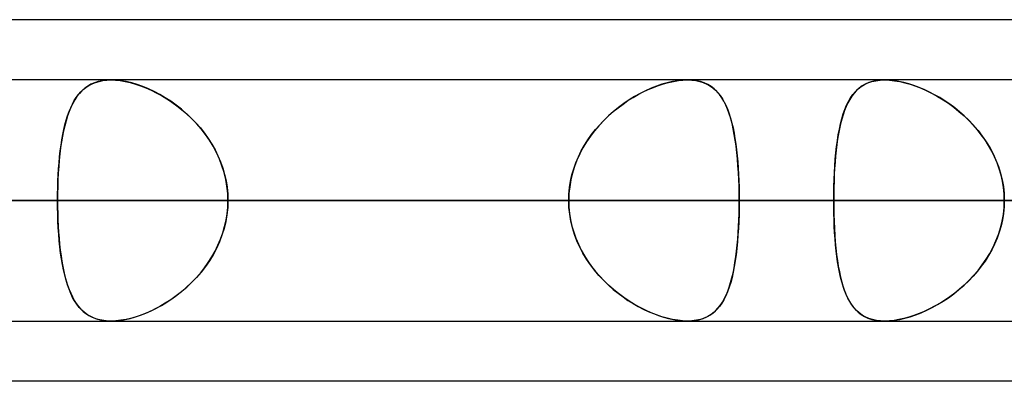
# Model space of a CAD drawing. Header units: millimetres. Extents: x -215 to 215, y -97 to 81.
# Tile 29 of 85: x -68.15 to -61.92, y -44 to -41.71. Entities that reach past the tile are written whole.
import ezdxf

# ---------------------------------------------------------------- set-up
doc = ezdxf.new("R2010")
doc.units = ezdxf.units.MM
doc.layers.add('MAIN-1', color=7, linetype='Continuous')
doc.layers.add('MAIN-2', color=7, linetype='Continuous')

msp = doc.modelspace()

# ---------------------------------------------------------------- linework, layer by layer
at = {"layer": 'MAIN-1'}
for p, q in [((-55.3107, -41.7125), (-104.767, -41.7125)), ((104.6521, -42.0938), (-104.6521, -42.0938)), ((-105.1835, -42.8563), (105.1835, -42.8563)), ((-104.7621, -43.6188), (104.7621, -43.6188)), ((-67.5785, -43.6188), (-67.5789, -43.6187)), ((-67.5782, -43.6188), (-67.5785, -43.6188)), ((-67.5778, -43.6188), (-67.5782, -43.6188)), ((-67.5774, -43.6188), (-67.5778, -43.6188)), ((-67.5771, -43.6188), (-67.5774, -43.6188)), ((-67.5767, -43.6188), (-67.5771, -43.6188)), ((-54.9413, -44), (-105.4075, -44))]:
    msp.add_line(p, q, dxfattribs=at)
at = {"layer": 'MAIN-2'}
for p, q in [((-67.717, -42.1284), (-67.6972, -42.118)), ((-67.6818, -42.1115), (-67.7039, -42.1212)), ((-67.6972, -42.118), (-67.6758, -42.1093)), ((-67.6579, -42.1038), (-67.6818, -42.1115)), ((-67.6758, -42.1093), (-67.653, -42.1025)), ((-67.6323, -42.0982), (-67.6579, -42.1038)), ((-67.653, -42.1025), (-67.6288, -42.0976)), ((-67.6052, -42.0948), (-67.6323, -42.0982)), ((-67.6288, -42.0976), (-67.6033, -42.0947)), ((-67.5767, -42.0937), (-67.6052, -42.0948)), ((-67.6033, -42.0947), (-67.5766, -42.0937)), ((-67.546, -42.0949), (-67.5767, -42.0937)), ((-67.5766, -42.0937), (-67.5481, -42.0948)), ((-67.5481, -42.0948), (-67.5182, -42.0979)), ((-67.5139, -42.0985), (-67.546, -42.0949)), ((-67.5182, -42.0979), (-67.4871, -42.1031)), ((-67.4805, -42.1044), (-67.5139, -42.0985)), ((-67.4871, -42.1031), (-67.4552, -42.1103)), ((-67.446, -42.1127), (-67.4805, -42.1044)), ((-67.4552, -42.1103), (-67.4227, -42.1194)), ((-67.4109, -42.1232), (-67.446, -42.1127)), ((-67.4227, -42.1194), (-67.3899, -42.1304)), ((-64.1122, -42.1284), (-64.0801, -42.118)), ((-64.0569, -42.1115), (-64.0908, -42.1212)), ((-64.0801, -42.118), (-64.0483, -42.1093)), ((-64.0235, -42.1038), (-64.0569, -42.1115)), ((-64.0483, -42.1093), (-64.0171, -42.1025)), ((-63.991, -42.0982), (-64.0235, -42.1038)), ((-64.0171, -42.1025), (-63.9868, -42.0976)), ((-63.9597, -42.0948), (-63.991, -42.0982)), ((-63.9868, -42.0976), (-63.9577, -42.0947)), ((-63.9299, -42.0937), (-63.9597, -42.0948)), ((-63.9577, -42.0947), (-63.9298, -42.0937)), ((-63.9007, -42.0949), (-63.9299, -42.0937)), ((-63.9298, -42.0937), (-63.9025, -42.0948)), ((-63.9025, -42.0948), (-63.8765, -42.0979)), ((-63.873, -42.0985), (-63.9007, -42.0949)), ((-63.8765, -42.0979), (-63.8518, -42.1031)), ((-63.8469, -42.1044), (-63.873, -42.0985)), ((-63.8518, -42.1031), (-63.8288, -42.1103)), ((-63.8225, -42.1127), (-63.8469, -42.1044)), ((-63.8288, -42.1103), (-63.8073, -42.1194)), ((-63.8, -42.1232), (-63.8225, -42.1127)), ((-63.8073, -42.1194), (-63.7874, -42.1304)), ((-62.8096, -42.1232), (-62.7872, -42.1127)), ((-62.7823, -42.1108), (-62.804, -42.1203)), ((-62.7872, -42.1127), (-62.7629, -42.1045)), ((-62.759, -42.1034), (-62.7823, -42.1108)), ((-62.7629, -42.1045), (-62.7367, -42.0985)), ((-62.7339, -42.098), (-62.759, -42.1034)), ((-62.7367, -42.0985), (-62.709, -42.0949)), ((-62.7075, -42.0948), (-62.7339, -42.098)), ((-62.709, -42.0949), (-62.6797, -42.0937)), ((-62.6797, -42.0937), (-62.7075, -42.0948)), ((-62.6515, -42.0947), (-62.6797, -42.0937)), ((-62.6797, -42.0937), (-62.65, -42.0948)), ((-62.6222, -42.0977), (-62.6515, -42.0947)), ((-62.65, -42.0948), (-62.6188, -42.0982)), ((-62.5917, -42.1027), (-62.6222, -42.0977)), ((-62.6188, -42.0982), (-62.5863, -42.1037)), ((-62.5602, -42.1095), (-62.5917, -42.1027)), ((-62.5863, -42.1037), (-62.5529, -42.1114)), ((-62.5282, -42.1183), (-62.5602, -42.1095)), ((-62.5529, -42.1114), (-62.5189, -42.1211)), ((-62.4957, -42.1288), (-62.5282, -42.1183)), ((-67.7774, -42.1794), (-67.7925, -42.1986)), ((-67.7832, -42.1864), (-67.7685, -42.1695)), ((-67.7611, -42.1621), (-67.7774, -42.1794)), ((-67.7685, -42.1695), (-67.7526, -42.1542)), ((-67.7435, -42.1466), (-67.7611, -42.1621)), ((-67.7526, -42.1542), (-67.7355, -42.1405)), ((-67.7245, -42.133), (-67.7435, -42.1466)), ((-67.7355, -42.1405), (-67.717, -42.1284)), ((-67.7039, -42.1212), (-67.7245, -42.133)), ((-67.3755, -42.1358), (-67.4109, -42.1232)), ((-67.3899, -42.1304), (-67.3568, -42.1433)), ((-67.34, -42.1505), (-67.3755, -42.1358)), ((-67.3568, -42.1433), (-67.3236, -42.1579)), ((-67.3044, -42.1671), (-67.34, -42.1505)), ((-67.3236, -42.1579), (-67.2905, -42.1742)), ((-67.269, -42.1857), (-67.3044, -42.1671)), ((-67.2905, -42.1742), (-67.2574, -42.1923)), ((-64.2287, -42.1794), (-64.2633, -42.1986)), ((-64.2417, -42.1864), (-64.2095, -42.1695)), ((-64.1941, -42.1621), (-64.2287, -42.1794)), ((-64.2095, -42.1695), (-64.177, -42.1542)), ((-64.1596, -42.1466), (-64.1941, -42.1621)), ((-64.177, -42.1542), (-64.1446, -42.1405)), ((-64.125, -42.133), (-64.1596, -42.1466)), ((-64.1446, -42.1405), (-64.1122, -42.1284)), ((-64.0908, -42.1212), (-64.125, -42.133)), ((-63.7793, -42.1358), (-63.8, -42.1232)), ((-63.7874, -42.1304), (-63.7691, -42.1433)), ((-63.7603, -42.1505), (-63.7793, -42.1358)), ((-63.7691, -42.1433), (-63.7521, -42.1579)), ((-63.7428, -42.1671), (-63.7603, -42.1505)), ((-63.7521, -42.1579), (-63.7364, -42.1742)), ((-63.7269, -42.1857), (-63.7428, -42.1671)), ((-63.7364, -42.1742), (-63.7219, -42.1923)), ((-62.8752, -42.1773), (-62.8896, -42.1961)), ((-62.8821, -42.1859), (-62.8663, -42.1673)), ((-62.8595, -42.1603), (-62.8752, -42.1773)), ((-62.8663, -42.1673), (-62.849, -42.1506)), ((-62.8425, -42.1451), (-62.8595, -42.1603)), ((-62.849, -42.1506), (-62.8301, -42.1359)), ((-62.824, -42.1318), (-62.8425, -42.1451)), ((-62.8301, -42.1359), (-62.8096, -42.1232)), ((-62.804, -42.1203), (-62.824, -42.1318)), ((-62.5189, -42.1211), (-62.4845, -42.1328)), ((-62.4631, -42.141), (-62.4957, -42.1288)), ((-62.4845, -42.1328), (-62.4499, -42.1464)), ((-62.4303, -42.1549), (-62.4631, -42.141)), ((-62.4499, -42.1464), (-62.4152, -42.1618)), ((-62.3976, -42.1703), (-62.4303, -42.1549)), ((-62.4152, -42.1618), (-62.3806, -42.179)), ((-62.3651, -42.1873), (-62.3976, -42.1703)), ((-62.3806, -42.179), (-62.346, -42.198)), ((-67.8194, -42.2425), (-67.8312, -42.2671)), ((-67.8213, -42.2463), (-67.8095, -42.2247)), ((-67.8064, -42.2196), (-67.8194, -42.2425)), ((-67.8095, -42.2247), (-67.7968, -42.2048)), ((-67.7925, -42.1986), (-67.8064, -42.2196)), ((-67.7968, -42.2048), (-67.7832, -42.1864)), ((-67.234, -42.2062), (-67.269, -42.1857)), ((-67.2574, -42.1923), (-67.2244, -42.2121)), ((-67.1993, -42.2286), (-67.234, -42.2062)), ((-67.2244, -42.2121), (-67.1918, -42.2337)), ((-67.165, -42.2529), (-67.1993, -42.2286)), ((-67.1918, -42.2337), (-67.1596, -42.2569)), ((-64.3317, -42.2425), (-64.3651, -42.2671)), ((-64.337, -42.2463), (-64.3055, -42.2247)), ((-64.2977, -42.2196), (-64.3317, -42.2425)), ((-64.3055, -42.2247), (-64.2737, -42.2048)), ((-64.2633, -42.1986), (-64.2977, -42.2196)), ((-64.2737, -42.2048), (-64.2417, -42.1864)), ((-63.7123, -42.2062), (-63.7269, -42.1857)), ((-63.7219, -42.1923), (-63.7085, -42.2121)), ((-63.6989, -42.2286), (-63.7123, -42.2062)), ((-63.7085, -42.2121), (-63.6961, -42.2337)), ((-63.6866, -42.2529), (-63.6989, -42.2286)), ((-63.6961, -42.2337), (-63.6848, -42.2569)), ((-62.9148, -42.2385), (-62.9257, -42.2622)), ((-62.922, -42.2537), (-62.9098, -42.2291)), ((-62.9027, -42.2165), (-62.9148, -42.2385)), ((-62.9098, -42.2291), (-62.8966, -42.2065)), ((-62.8896, -42.1961), (-62.9027, -42.2165)), ((-62.8966, -42.2065), (-62.8821, -42.1859)), ((-62.333, -42.2057), (-62.3651, -42.1873)), ((-62.346, -42.198), (-62.3116, -42.2189)), ((-62.301, -42.2256), (-62.333, -42.2057)), ((-62.3116, -42.2189), (-62.2775, -42.2415)), ((-62.2694, -42.2472), (-62.301, -42.2256)), ((-62.2775, -42.2415), (-62.2439, -42.266)), ((-67.8422, -42.2935), (-67.8522, -42.3217)), ((-67.8518, -42.3203), (-67.8424, -42.2941)), ((-67.8424, -42.2941), (-67.8323, -42.2694)), ((-67.8312, -42.2671), (-67.8422, -42.2935)), ((-67.8323, -42.2694), (-67.8213, -42.2463)), ((-67.1313, -42.2792), (-67.165, -42.2529)), ((-67.1596, -42.2569), (-67.1281, -42.2819)), ((-67.0985, -42.3074), (-67.1313, -42.2792)), ((-67.1281, -42.2819), (-67.0974, -42.3084)), ((-64.3978, -42.2935), (-64.4296, -42.3217)), ((-64.4281, -42.3203), (-64.3985, -42.2941)), ((-64.3985, -42.2941), (-64.3681, -42.2694)), ((-64.3651, -42.2671), (-64.3978, -42.2935)), ((-64.3681, -42.2694), (-64.337, -42.2463)), ((-63.6753, -42.2792), (-63.6866, -42.2529)), ((-63.6848, -42.2569), (-63.6743, -42.2819)), ((-63.6651, -42.3074), (-63.6753, -42.2792)), ((-63.6743, -42.2819), (-63.6647, -42.3084)), ((-62.9357, -42.2874), (-62.9448, -42.314)), ((-62.9431, -42.3085), (-62.933, -42.2801)), ((-62.9257, -42.2622), (-62.9357, -42.2874)), ((-62.933, -42.2801), (-62.922, -42.2537)), ((-62.2383, -42.2703), (-62.2694, -42.2472)), ((-62.2439, -42.266), (-62.211, -42.2922)), ((-62.2078, -42.295), (-62.2383, -42.2703)), ((-62.211, -42.2922), (-62.179, -42.3202)), ((-62.178, -42.3211), (-62.2078, -42.295)), ((-67.8614, -42.3515), (-67.8698, -42.3829)), ((-67.8683, -42.3772), (-67.8604, -42.348)), ((-67.8522, -42.3217), (-67.8614, -42.3515)), ((-67.8604, -42.348), (-67.8518, -42.3203)), ((-67.0667, -42.3374), (-67.0985, -42.3074)), ((-67.0974, -42.3084), (-67.0675, -42.3366)), ((-67.0675, -42.3366), (-67.0389, -42.3664)), ((-67.0362, -42.3693), (-67.0667, -42.3374)), ((-67.0389, -42.3664), (-67.0116, -42.3975)), ((-64.4603, -42.3515), (-64.4897, -42.3829)), ((-64.4846, -42.3772), (-64.4569, -42.348)), ((-64.4296, -42.3217), (-64.4603, -42.3515)), ((-64.4569, -42.348), (-64.4281, -42.3203)), ((-63.6557, -42.3374), (-63.6651, -42.3074)), ((-63.6647, -42.3084), (-63.656, -42.3366)), ((-63.656, -42.3366), (-63.648, -42.3664)), ((-63.6473, -42.3693), (-63.6557, -42.3374)), ((-63.648, -42.3664), (-63.6408, -42.3975)), ((-62.9531, -42.3421), (-62.9606, -42.3716)), ((-62.9604, -42.3708), (-62.9522, -42.3388)), ((-62.9448, -42.314), (-62.9531, -42.3421)), ((-62.9522, -42.3388), (-62.9431, -42.3085)), ((-62.179, -42.3202), (-62.148, -42.3499)), ((-62.1492, -42.3488), (-62.178, -42.3211)), ((-62.1214, -42.3779), (-62.1492, -42.3488)), ((-62.148, -42.3499), (-62.1183, -42.3813)), ((-67.8773, -42.4158), (-67.8841, -42.4501)), ((-67.8821, -42.4397), (-67.8756, -42.4078)), ((-67.8698, -42.3829), (-67.8773, -42.4158)), ((-67.8756, -42.4078), (-67.8683, -42.3772)), ((-67.007, -42.403), (-67.0362, -42.3693)), ((-67.0116, -42.3975), (-66.9858, -42.43)), ((-66.9796, -42.4383), (-67.007, -42.403)), ((-66.9858, -42.43), (-66.9617, -42.4639)), ((-64.5175, -42.4158), (-64.5436, -42.4501)), ((-64.536, -42.4397), (-64.511, -42.4078)), ((-64.4897, -42.3829), (-64.5175, -42.4158)), ((-64.511, -42.4078), (-64.4846, -42.3772)), ((-63.6396, -42.403), (-63.6473, -42.3693)), ((-63.6408, -42.3975), (-63.6342, -42.43)), ((-63.6328, -42.4383), (-63.6396, -42.403)), ((-63.6342, -42.43), (-63.6284, -42.4639)), ((-62.9745, -42.44), (-62.9679, -42.4047)), ((-62.9674, -42.4025), (-62.9736, -42.4347)), ((-62.9679, -42.4047), (-62.9604, -42.3708)), ((-62.9606, -42.3716), (-62.9674, -42.4025)), ((-62.0948, -42.4085), (-62.1214, -42.3779)), ((-62.1183, -42.3813), (-62.0901, -42.4142)), ((-62.0696, -42.4404), (-62.0948, -42.4085)), ((-62.0901, -42.4142), (-62.0635, -42.4486)), ((-67.8902, -42.4859), (-67.8956, -42.5231)), ((-67.8934, -42.5072), (-67.8881, -42.4729)), ((-67.8841, -42.4501), (-67.8902, -42.4859)), ((-67.8881, -42.4729), (-67.8821, -42.4397)), ((-66.9542, -42.4751), (-66.9796, -42.4383)), ((-66.9617, -42.4639), (-66.9392, -42.499)), ((-66.9308, -42.5134), (-66.9542, -42.4751)), ((-64.568, -42.4859), (-64.5904, -42.5231)), ((-64.5812, -42.5072), (-64.5595, -42.4729)), ((-64.5436, -42.4501), (-64.568, -42.4859)), ((-64.5595, -42.4729), (-64.536, -42.4397)), ((-63.6267, -42.4751), (-63.6328, -42.4383)), ((-63.6284, -42.4639), (-63.6232, -42.499)), ((-63.6213, -42.5134), (-63.6267, -42.4751)), ((-62.9854, -42.515), (-62.9803, -42.4768)), ((-62.979, -42.4682), (-62.9839, -42.5029)), ((-62.9803, -42.4768), (-62.9745, -42.44)), ((-62.9736, -42.4347), (-62.979, -42.4682)), ((-62.046, -42.4735), (-62.0696, -42.4404)), ((-62.0635, -42.4486), (-62.0388, -42.4845)), ((-62.0242, -42.5078), (-62.046, -42.4735)), ((-62.0388, -42.4845), (-62.016, -42.5217)), ((-67.9022, -42.5794), (-67.8981, -42.5428)), ((-67.8956, -42.5231), (-67.9003, -42.5616)), ((-67.8981, -42.5428), (-67.8934, -42.5072)), ((-66.9392, -42.499), (-66.9187, -42.5353)), ((-66.9096, -42.553), (-66.9308, -42.5134)), ((-66.9187, -42.5353), (-66.9001, -42.5729)), ((-66.8909, -42.5938), (-66.9096, -42.553)), ((-64.6191, -42.5794), (-64.6011, -42.5428)), ((-64.5904, -42.5231), (-64.6107, -42.5616)), ((-64.6011, -42.5428), (-64.5812, -42.5072)), ((-63.6232, -42.499), (-63.6187, -42.5353)), ((-63.6167, -42.553), (-63.6213, -42.5134)), ((-63.6187, -42.5353), (-63.6147, -42.5729)), ((-63.6127, -42.5938), (-63.6167, -42.553)), ((-62.9936, -42.5954), (-62.9898, -42.5545)), ((-62.9881, -42.5388), (-62.9919, -42.5759)), ((-62.9898, -42.5545), (-62.9854, -42.515)), ((-62.9839, -42.5029), (-62.9881, -42.5388)), ((-62.0041, -42.5433), (-62.0242, -42.5078)), ((-62.016, -42.5217), (-61.9954, -42.5603)), ((-61.986, -42.5799), (-62.0041, -42.5433)), ((-67.9088, -42.6556), (-67.9058, -42.6171)), ((-67.9044, -42.6013), (-67.9078, -42.642)), ((-67.9058, -42.6171), (-67.9022, -42.5794)), ((-67.9003, -42.5616), (-67.9044, -42.6013)), ((-66.9001, -42.5729), (-66.8837, -42.6114)), ((-66.8747, -42.6359), (-66.8909, -42.5938)), ((-66.8837, -42.6114), (-66.8697, -42.6508)), ((-64.6487, -42.6556), (-64.635, -42.6171)), ((-64.6286, -42.6013), (-64.6441, -42.642)), ((-64.635, -42.6171), (-64.6191, -42.5794)), ((-64.6107, -42.5616), (-64.6286, -42.6013)), ((-63.6147, -42.5729), (-63.6112, -42.6114)), ((-63.6094, -42.6359), (-63.6127, -42.5938)), ((-63.6112, -42.6114), (-63.6083, -42.6508)), ((-62.9951, -42.6139), (-62.9978, -42.6528)), ((-62.9968, -42.6373), (-62.9936, -42.5954)), ((-62.9919, -42.5759), (-62.9951, -42.6139)), ((-61.9954, -42.5603), (-61.9771, -42.6002)), ((-61.97, -42.6175), (-61.986, -42.5799)), ((-61.9771, -42.6002), (-61.9612, -42.6411)), ((-61.9562, -42.656), (-61.97, -42.6175)), ((-67.9112, -42.6948), (-67.9088, -42.6556)), ((-67.9078, -42.642), (-67.9106, -42.6836)), ((-66.8612, -42.6789), (-66.8747, -42.6359)), ((-66.8697, -42.6508), (-66.858, -42.6908)), ((-66.8507, -42.7225), (-66.8612, -42.6789)), ((-64.66, -42.6948), (-64.6487, -42.6556)), ((-64.6441, -42.642), (-64.657, -42.6836)), ((-63.6066, -42.6789), (-63.6094, -42.6359)), ((-63.6083, -42.6508), (-63.606, -42.6908)), ((-63.6045, -42.7225), (-63.6066, -42.6789)), ((-63.0013, -42.7233), (-62.9993, -42.6799)), ((-62.9978, -42.6528), (-63, -42.6925)), ((-62.9993, -42.6799), (-62.9968, -42.6373)), ((-61.9612, -42.6411), (-61.9481, -42.6829)), ((-61.9448, -42.6952), (-61.9562, -42.656)), ((-67.9145, -42.7747), (-67.9131, -42.7345)), ((-67.9128, -42.7261), (-67.9143, -42.7691)), ((-67.9131, -42.7345), (-67.9112, -42.6948)), ((-67.9106, -42.6836), (-67.9128, -42.7261)), ((-66.858, -42.6908), (-66.8489, -42.7314)), ((-66.8431, -42.7666), (-66.8507, -42.7225)), ((-66.8489, -42.7314), (-66.8423, -42.7726)), ((-64.6753, -42.7747), (-64.6689, -42.7345)), ((-64.6673, -42.7261), (-64.6746, -42.7691)), ((-64.6689, -42.7345), (-64.66, -42.6948)), ((-64.657, -42.6836), (-64.6673, -42.7261)), ((-63.606, -42.6908), (-63.6042, -42.7314)), ((-63.603, -42.7666), (-63.6045, -42.7225)), ((-63.6042, -42.7314), (-63.6029, -42.7726)), ((-63.0017, -42.7329), (-63.0029, -42.7738)), ((-63.0027, -42.7672), (-63.0013, -42.7233)), ((-63, -42.6925), (-63.0017, -42.7329)), ((-61.9481, -42.6829), (-61.9378, -42.7254)), ((-61.9359, -42.7348), (-61.9448, -42.6952)), ((-61.9378, -42.7254), (-61.9303, -42.7685)), ((-61.9294, -42.7749), (-61.9359, -42.7348)), ((-67.9153, -42.8153), (-67.9145, -42.7747)), ((-67.9143, -42.7691), (-67.9152, -42.8126)), ((-66.8384, -42.8113), (-66.8431, -42.7666)), ((-66.8423, -42.7726), (-66.8382, -42.8142)), ((-64.6792, -42.8153), (-64.6753, -42.7747)), ((-64.6746, -42.7691), (-64.6791, -42.8126)), ((-63.6022, -42.8113), (-63.603, -42.7666)), ((-63.6029, -42.7726), (-63.6021, -42.8142)), ((-63.0029, -42.7738), (-63.0036, -42.8149)), ((-63.0035, -42.8115), (-63.0027, -42.7672)), ((-61.9303, -42.7685), (-61.9257, -42.8121)), ((-61.9255, -42.8154), (-61.9294, -42.7749)), ((105.1835, -42.8563), (-105.1835, -42.8563)), ((104.0108, -42.8563), (-104.0108, -42.8563)), ((-104.0108, -42.8563), (104.0108, -42.8563)), ((-96.6745, -42.8563), (96.6745, -42.8563)), ((96.6745, -42.8563), (-96.6745, -42.8563)), ((95.5956, -42.8563), (-95.5956, -42.8563)), ((-95.5956, -42.8563), (95.5956, -42.8563)), ((-88.2587, -42.8563), (88.2587, -42.8563)), ((88.2587, -42.8563), (-88.2587, -42.8563)), ((87.1797, -42.8563), (-87.1797, -42.8563)), ((-87.1797, -42.8563), (87.1797, -42.8563)), ((-81.8925, -42.8563), (-61.0513, -42.8563)), ((-61.0513, -42.8563), (-81.8925, -42.8563)), ((-59.8285, -42.8563), (-80.3675, -42.8563)), ((-80.3675, -42.8563), (-59.8285, -42.8563)), ((-79.8419, -42.8563), (79.8419, -42.8563)), ((79.8419, -42.8563), (-79.8419, -42.8563)), ((78.7627, -42.8563), (-78.7627, -42.8563)), ((-78.7627, -42.8563), (78.7627, -42.8563)), ((-75.2502, -42.8563), (-67.9156, -42.8563)), ((-67.9156, -42.8563), (-75.2502, -42.8563)), ((-64.6805, -42.8563), (-72.0152, -42.8563)), ((-72.0152, -42.8563), (-64.6805, -42.8563)), ((-71.4237, -42.8563), (71.4237, -42.8563)), ((71.4237, -42.8563), (-71.4237, -42.8563)), ((70.3444, -42.8563), (-70.3444, -42.8563)), ((-70.3444, -42.8563), (70.3444, -42.8563)), ((-70.3444, -42.8563), (-63.0038, -42.8563)), ((-63.0038, -42.8563), (-70.3444, -42.8563)), ((-61.0513, -42.8563), (-68.3942, -42.8563)), ((-68.3942, -42.8563), (-61.0513, -42.8563)), ((-67.9152, -42.8126), (-67.9156, -42.8563)), ((-67.9156, -42.8563), (-67.9153, -42.8153)), ((-67.9156, -42.8563), (-64.6805, -42.8563)), ((-67.9152, -42.8998), (-67.9156, -42.8563)), ((-67.9156, -42.8563), (-67.9153, -42.8972)), ((-64.6805, -42.8563), (-67.9156, -42.8563)), ((-66.8369, -42.8563), (-66.8384, -42.8113)), ((-66.8369, -42.8563), (-66.8384, -42.9012)), ((-66.8382, -42.8142), (-66.8369, -42.8563)), ((-66.8382, -42.8983), (-66.8369, -42.8563)), ((-63.6019, -42.8563), (-66.8369, -42.8563)), ((-66.8369, -42.8563), (-63.6019, -42.8563)), ((-66.8369, -42.8563), (-59.5017, -42.8563)), ((-59.5017, -42.8563), (-66.8369, -42.8563)), ((-64.6791, -42.8126), (-64.6805, -42.8563)), ((-64.6805, -42.8563), (-64.6792, -42.8153)), ((-64.6805, -42.8563), (-64.6792, -42.8972)), ((-64.6791, -42.8999), (-64.6805, -42.8563)), ((-63.6019, -42.8563), (-63.6022, -42.8113)), ((-63.6019, -42.8563), (-63.6022, -42.9012)), ((-63.6021, -42.8142), (-63.6019, -42.8563)), ((-63.6021, -42.8983), (-63.6019, -42.8563)), ((-56.2666, -42.8563), (-63.6019, -42.8563)), ((-63.6019, -42.8563), (-56.2666, -42.8563)), ((-63.0038, -42.8563), (-63.0035, -42.8115)), ((-63.0036, -42.8149), (-63.0038, -42.8563)), ((-63.0038, -42.8563), (63.0038, -42.8563)), ((-63.0036, -42.8976), (-63.0038, -42.8563)), ((-63.0038, -42.8563), (-63.0035, -42.901)), ((63.0038, -42.8563), (-63.0038, -42.8563)), ((-61.9257, -42.8121), (-61.9242, -42.8563)), ((-61.9257, -42.9004), (-61.9242, -42.8563)), ((-61.9242, -42.8563), (-61.9255, -42.8154)), ((-61.9242, -42.8563), (-61.9255, -42.8971)), ((-67.9153, -42.8972), (-67.9145, -42.9378)), ((-67.9143, -42.9431), (-67.9152, -42.8998)), ((-66.8384, -42.9012), (-66.8431, -42.9459)), ((-66.8423, -42.9399), (-66.8382, -42.8983)), ((-64.6792, -42.8972), (-64.6753, -42.9378)), ((-64.6746, -42.9433), (-64.6791, -42.8999)), ((-63.6022, -42.9012), (-63.603, -42.9459)), ((-63.6029, -42.9399), (-63.6021, -42.8983)), ((-63.0029, -42.9387), (-63.0036, -42.8976)), ((-63.0035, -42.901), (-63.0027, -42.9453)), ((-61.9303, -42.944), (-61.9257, -42.9004)), ((-61.9255, -42.8971), (-61.9294, -42.9376)), ((-67.9145, -42.9378), (-67.9131, -42.978)), ((-67.9128, -42.986), (-67.9143, -42.9431)), ((-67.9131, -42.978), (-67.9112, -43.0177)), ((-67.9106, -43.0285), (-67.9128, -42.986)), ((-66.8507, -42.99), (-66.8612, -43.0336)), ((-66.858, -43.0217), (-66.8489, -42.9811)), ((-66.8431, -42.9459), (-66.8507, -42.99)), ((-66.8489, -42.9811), (-66.8423, -42.9399)), ((-64.6753, -42.9378), (-64.6689, -42.978)), ((-64.6673, -42.9864), (-64.6746, -42.9433)), ((-64.6689, -42.978), (-64.66, -43.0177)), ((-64.657, -43.0289), (-64.6673, -42.9864)), ((-63.6045, -42.99), (-63.6066, -43.0336)), ((-63.606, -43.0217), (-63.6042, -42.9811)), ((-63.603, -42.9459), (-63.6045, -42.99)), ((-63.6042, -42.9811), (-63.6029, -42.9399)), ((-63.0017, -42.9796), (-63.0029, -42.9387)), ((-63.0027, -42.9453), (-63.0013, -42.9892)), ((-63, -43.02), (-63.0017, -42.9796)), ((-63.0013, -42.9892), (-62.9993, -43.0326)), ((-61.9481, -43.0296), (-61.9378, -42.9871)), ((-61.9359, -42.9777), (-61.9448, -43.0173)), ((-61.9378, -42.9871), (-61.9303, -42.944)), ((-61.9294, -42.9376), (-61.9359, -42.9777)), ((-67.9112, -43.0177), (-67.9088, -43.0569)), ((-67.9078, -43.07), (-67.9106, -43.0285)), ((-66.8612, -43.0336), (-66.8747, -43.0766)), ((-66.8697, -43.0617), (-66.858, -43.0217)), ((-64.66, -43.0177), (-64.6487, -43.0569)), ((-64.6441, -43.0705), (-64.657, -43.0289)), ((-63.6066, -43.0336), (-63.6094, -43.0766)), ((-63.6083, -43.0617), (-63.606, -43.0217)), ((-62.9978, -43.0597), (-63, -43.02)), ((-62.9993, -43.0326), (-62.9968, -43.0752)), ((-61.9612, -43.0714), (-61.9481, -43.0296)), ((-61.9448, -43.0173), (-61.9562, -43.0565)), ((-67.9088, -43.0569), (-67.9058, -43.0954)), ((-67.9044, -43.1106), (-67.9078, -43.07)), ((-67.9058, -43.0954), (-67.9022, -43.1331)), ((-67.9004, -43.1502), (-67.9044, -43.1106)), ((-66.9001, -43.1396), (-66.8837, -43.1011)), ((-66.8747, -43.0766), (-66.8909, -43.1187)), ((-66.8837, -43.1011), (-66.8697, -43.0617)), ((-64.6487, -43.0569), (-64.635, -43.0954)), ((-64.6286, -43.1112), (-64.6441, -43.0705)), ((-64.635, -43.0954), (-64.6191, -43.1331)), ((-64.6107, -43.1509), (-64.6286, -43.1112)), ((-63.6147, -43.1396), (-63.6112, -43.1011)), ((-63.6094, -43.0766), (-63.6127, -43.1187)), ((-63.6112, -43.1011), (-63.6083, -43.0617)), ((-62.9951, -43.0986), (-62.9978, -43.0597)), ((-62.9968, -43.0752), (-62.9936, -43.1171)), ((-62.9919, -43.1366), (-62.9951, -43.0986)), ((-61.9954, -43.1522), (-61.9771, -43.1123)), ((-61.97, -43.095), (-61.986, -43.1326)), ((-61.9771, -43.1123), (-61.9612, -43.0714)), ((-61.9562, -43.0565), (-61.97, -43.095)), ((-67.9022, -43.1331), (-67.8981, -43.1697)), ((-67.8957, -43.1886), (-67.9004, -43.1502)), ((-67.8981, -43.1697), (-67.8934, -43.2053)), ((-66.9392, -43.2135), (-66.9187, -43.1772)), ((-66.9096, -43.1595), (-66.9308, -43.1991)), ((-66.9187, -43.1772), (-66.9001, -43.1396)), ((-66.8909, -43.1187), (-66.9096, -43.1595)), ((-64.6191, -43.1331), (-64.6011, -43.1697)), ((-64.5904, -43.1894), (-64.6107, -43.1509)), ((-64.6011, -43.1697), (-64.5812, -43.2053)), ((-63.6232, -43.2135), (-63.6187, -43.1772)), ((-63.6167, -43.1595), (-63.6213, -43.1991)), ((-63.6187, -43.1772), (-63.6147, -43.1396)), ((-63.6127, -43.1187), (-63.6167, -43.1595)), ((-62.9936, -43.1171), (-62.9898, -43.158)), ((-62.9881, -43.1737), (-62.9919, -43.1366)), ((-62.9898, -43.158), (-62.9854, -43.1975)), ((-62.9839, -43.2096), (-62.9881, -43.1737)), ((-62.0041, -43.1692), (-62.0242, -43.2047)), ((-62.016, -43.1908), (-61.9954, -43.1522)), ((-61.986, -43.1326), (-62.0041, -43.1692)), ((-67.8903, -43.2257), (-67.8957, -43.1886)), ((-67.8934, -43.2053), (-67.8881, -43.2396)), ((-67.8843, -43.2615), (-67.8903, -43.2257)), ((-67.8881, -43.2396), (-67.8821, -43.2728)), ((-66.9542, -43.2374), (-66.9796, -43.2742)), ((-66.9617, -43.2486), (-66.9392, -43.2135)), ((-66.9308, -43.1991), (-66.9542, -43.2374)), ((-64.568, -43.2266), (-64.5904, -43.1894)), ((-64.5812, -43.2053), (-64.5595, -43.2396)), ((-64.5436, -43.2624), (-64.568, -43.2266)), ((-64.5595, -43.2396), (-64.536, -43.2728)), ((-63.6267, -43.2374), (-63.6328, -43.2742)), ((-63.6284, -43.2486), (-63.6232, -43.2135)), ((-63.6213, -43.1991), (-63.6267, -43.2374)), ((-62.9854, -43.1975), (-62.9803, -43.2357)), ((-62.979, -43.2443), (-62.9839, -43.2096)), ((-62.9803, -43.2357), (-62.9745, -43.2725)), ((-62.046, -43.239), (-62.0696, -43.2721)), ((-62.0635, -43.2639), (-62.0388, -43.228)), ((-62.0242, -43.2047), (-62.046, -43.239)), ((-62.0388, -43.228), (-62.016, -43.1908)), ((-67.8775, -43.2958), (-67.8843, -43.2615)), ((-67.8821, -43.2728), (-67.8756, -43.3047)), ((-67.87, -43.3287), (-67.8775, -43.2958)), ((-67.0116, -43.315), (-66.9858, -43.2825)), ((-66.9796, -43.2742), (-67.007, -43.3095)), ((-66.9858, -43.2825), (-66.9617, -43.2486)), ((-64.5175, -43.2967), (-64.5436, -43.2624)), ((-64.536, -43.2728), (-64.511, -43.3047)), ((-64.4897, -43.3297), (-64.5175, -43.2967)), ((-63.6408, -43.315), (-63.6342, -43.2825)), ((-63.6328, -43.2742), (-63.6396, -43.3095)), ((-63.6342, -43.2825), (-63.6284, -43.2486)), ((-62.9736, -43.2778), (-62.979, -43.2443)), ((-62.9745, -43.2725), (-62.9679, -43.3078)), ((-62.9674, -43.31), (-62.9736, -43.2778)), ((-62.1183, -43.3312), (-62.0901, -43.2983)), ((-62.0696, -43.2721), (-62.0948, -43.304)), ((-62.0901, -43.2983), (-62.0635, -43.2639)), ((-67.8756, -43.3047), (-67.8683, -43.3354)), ((-67.8617, -43.36), (-67.87, -43.3287)), ((-67.8683, -43.3354), (-67.8604, -43.3645)), ((-67.8526, -43.3898), (-67.8617, -43.36)), ((-67.8604, -43.3645), (-67.8518, -43.3922)), ((-67.0675, -43.3759), (-67.0389, -43.3461)), ((-67.0362, -43.3432), (-67.0667, -43.3751)), ((-67.0389, -43.3461), (-67.0116, -43.315)), ((-67.007, -43.3095), (-67.0362, -43.3432)), ((-64.511, -43.3047), (-64.4846, -43.3354)), ((-64.4603, -43.361), (-64.4897, -43.3297)), ((-64.4846, -43.3354), (-64.4569, -43.3645)), ((-64.4296, -43.3908), (-64.4603, -43.361)), ((-64.4569, -43.3645), (-64.4281, -43.3922)), ((-63.656, -43.3759), (-63.648, -43.3461)), ((-63.6473, -43.3432), (-63.6557, -43.3751)), ((-63.648, -43.3461), (-63.6408, -43.315)), ((-63.6396, -43.3095), (-63.6473, -43.3432)), ((-62.9679, -43.3078), (-62.9604, -43.3417)), ((-62.9606, -43.3409), (-62.9674, -43.31)), ((-62.9531, -43.3704), (-62.9606, -43.3409)), ((-62.9604, -43.3417), (-62.9522, -43.3737)), ((-62.179, -43.3923), (-62.148, -43.3626)), ((-62.1492, -43.3637), (-62.178, -43.3914)), ((-62.1214, -43.3346), (-62.1492, -43.3637)), ((-62.148, -43.3626), (-62.1183, -43.3312)), ((-62.0948, -43.304), (-62.1214, -43.3346)), ((-67.8426, -43.4179), (-67.8526, -43.3898)), ((-67.8518, -43.3922), (-67.8424, -43.4184)), ((-67.8317, -43.4443), (-67.8426, -43.4179)), ((-67.8424, -43.4184), (-67.8323, -43.4431)), ((-67.0985, -43.4051), (-67.1313, -43.4333)), ((-67.1281, -43.4306), (-67.0974, -43.4041)), ((-67.0667, -43.3751), (-67.0985, -43.4051)), ((-67.0974, -43.4041), (-67.0675, -43.3759)), ((-64.3978, -43.419), (-64.4296, -43.3908)), ((-64.4281, -43.3922), (-64.3985, -43.4184)), ((-64.3985, -43.4184), (-64.3681, -43.4431)), ((-64.3651, -43.4454), (-64.3978, -43.419)), ((-63.6651, -43.4051), (-63.6753, -43.4333)), ((-63.6743, -43.4306), (-63.6647, -43.4041)), ((-63.6557, -43.3751), (-63.6651, -43.4051)), ((-63.6647, -43.4041), (-63.656, -43.3759)), ((-62.9448, -43.3985), (-62.9531, -43.3704)), ((-62.9522, -43.3737), (-62.9431, -43.404)), ((-62.9357, -43.4251), (-62.9448, -43.3985)), ((-62.9431, -43.404), (-62.933, -43.4324)), ((-62.9257, -43.4503), (-62.9357, -43.4251)), ((-62.2439, -43.4465), (-62.211, -43.4203)), ((-62.2078, -43.4175), (-62.2383, -43.4422)), ((-62.211, -43.4203), (-62.179, -43.3923)), ((-62.178, -43.3914), (-62.2078, -43.4175)), ((-67.8323, -43.4431), (-67.8213, -43.4662)), ((-67.8199, -43.469), (-67.8317, -43.4443)), ((-67.8213, -43.4662), (-67.8095, -43.4878)), ((-67.8071, -43.4919), (-67.8199, -43.469)), ((-67.8095, -43.4878), (-67.7968, -43.5077)), ((-67.1993, -43.4839), (-67.234, -43.5063)), ((-67.2244, -43.5004), (-67.1918, -43.4788)), ((-67.165, -43.4596), (-67.1993, -43.4839)), ((-67.1918, -43.4788), (-67.1596, -43.4556)), ((-67.1313, -43.4333), (-67.165, -43.4596)), ((-67.1596, -43.4556), (-67.1281, -43.4306)), ((-64.3681, -43.4431), (-64.337, -43.4662)), ((-64.3317, -43.47), (-64.3651, -43.4454)), ((-64.337, -43.4662), (-64.3055, -43.4878)), ((-64.2977, -43.4929), (-64.3317, -43.47)), ((-64.3055, -43.4878), (-64.2737, -43.5077)), ((-63.6989, -43.4839), (-63.7123, -43.5063)), ((-63.7085, -43.5004), (-63.6961, -43.4788)), ((-63.6866, -43.4596), (-63.6989, -43.4839)), ((-63.6961, -43.4788), (-63.6848, -43.4556)), ((-63.6753, -43.4333), (-63.6866, -43.4596)), ((-63.6848, -43.4556), (-63.6743, -43.4306)), ((-62.933, -43.4324), (-62.922, -43.4588)), ((-62.9148, -43.474), (-62.9257, -43.4503)), ((-62.922, -43.4588), (-62.9098, -43.4834)), ((-62.9027, -43.496), (-62.9148, -43.474)), ((-62.9098, -43.4834), (-62.8966, -43.506)), ((-62.301, -43.4869), (-62.333, -43.5068)), ((-62.3116, -43.4936), (-62.2775, -43.471)), ((-62.2694, -43.4653), (-62.301, -43.4869)), ((-62.2775, -43.471), (-62.2439, -43.4465)), ((-62.2383, -43.4422), (-62.2694, -43.4653)), ((-67.7932, -43.5129), (-67.8071, -43.4919)), ((-67.7968, -43.5077), (-67.7832, -43.5261)), ((-67.7782, -43.5321), (-67.7932, -43.5129)), ((-67.7832, -43.5261), (-67.7685, -43.543)), ((-67.762, -43.5495), (-67.7782, -43.5321)), ((-67.7685, -43.543), (-67.7526, -43.5583)), ((-67.7446, -43.5651), (-67.762, -43.5495)), ((-67.3044, -43.5454), (-67.34, -43.562)), ((-67.3236, -43.5546), (-67.2905, -43.5383)), ((-67.269, -43.5268), (-67.3044, -43.5454)), ((-67.2905, -43.5383), (-67.2574, -43.5202)), ((-67.234, -43.5063), (-67.269, -43.5268)), ((-67.2574, -43.5202), (-67.2244, -43.5004)), ((-64.2633, -43.5139), (-64.2977, -43.4929)), ((-64.2737, -43.5077), (-64.2417, -43.5261)), ((-64.2287, -43.5331), (-64.2633, -43.5139)), ((-64.2417, -43.5261), (-64.2095, -43.543)), ((-64.1941, -43.5504), (-64.2287, -43.5331)), ((-64.2095, -43.543), (-64.177, -43.5583)), ((-64.1596, -43.5659), (-64.1941, -43.5504)), ((-63.7428, -43.5454), (-63.7603, -43.562)), ((-63.7521, -43.5546), (-63.7364, -43.5383)), ((-63.7269, -43.5268), (-63.7428, -43.5454)), ((-63.7364, -43.5383), (-63.7219, -43.5202)), ((-63.7123, -43.5063), (-63.7269, -43.5268)), ((-63.7219, -43.5202), (-63.7085, -43.5004)), ((-62.8896, -43.5164), (-62.9027, -43.496)), ((-62.8966, -43.506), (-62.8821, -43.5266)), ((-62.8752, -43.5352), (-62.8896, -43.5164)), ((-62.8821, -43.5266), (-62.8663, -43.5452)), ((-62.8595, -43.5522), (-62.8752, -43.5352)), ((-62.8663, -43.5452), (-62.849, -43.5619)), ((-62.8425, -43.5674), (-62.8595, -43.5522)), ((-62.4499, -43.5661), (-62.4152, -43.5507)), ((-62.3976, -43.5422), (-62.4303, -43.5576)), ((-62.4152, -43.5507), (-62.3806, -43.5335)), ((-62.3651, -43.5252), (-62.3976, -43.5422)), ((-62.3806, -43.5335), (-62.346, -43.5145)), ((-62.333, -43.5068), (-62.3651, -43.5252)), ((-62.346, -43.5145), (-62.3116, -43.4936)), ((-67.7526, -43.5583), (-67.7355, -43.572)), ((-67.7257, -43.5788), (-67.7446, -43.5651)), ((-67.7355, -43.572), (-67.717, -43.5841)), ((-67.7052, -43.5906), (-67.7257, -43.5788)), ((-67.717, -43.5841), (-67.6972, -43.5945)), ((-67.6832, -43.6004), (-67.7052, -43.5906)), ((-67.6972, -43.5945), (-67.6758, -43.6032)), ((-67.6595, -43.6083), (-67.6832, -43.6004)), ((-67.6758, -43.6032), (-67.653, -43.61)), ((-67.6341, -43.614), (-67.6595, -43.6083)), ((-67.653, -43.61), (-67.6288, -43.6149)), ((-67.6072, -43.6175), (-67.6341, -43.614)), ((-67.6288, -43.6149), (-67.6033, -43.6178)), ((-67.5481, -43.6177), (-67.5182, -43.6146)), ((-67.5139, -43.614), (-67.546, -43.6176)), ((-67.5182, -43.6146), (-67.4871, -43.6094)), ((-67.4805, -43.6081), (-67.5139, -43.614)), ((-67.4871, -43.6094), (-67.4552, -43.6022)), ((-67.446, -43.5998), (-67.4805, -43.6081)), ((-67.4552, -43.6022), (-67.4227, -43.5931)), ((-67.4109, -43.5893), (-67.446, -43.5998)), ((-67.4227, -43.5931), (-67.3899, -43.5821)), ((-67.3755, -43.5767), (-67.4109, -43.5893)), ((-67.3899, -43.5821), (-67.3568, -43.5692)), ((-67.34, -43.562), (-67.3755, -43.5767)), ((-67.3568, -43.5692), (-67.3236, -43.5546)), ((-64.177, -43.5583), (-64.1446, -43.572)), ((-64.125, -43.5795), (-64.1596, -43.5659)), ((-64.1446, -43.572), (-64.1122, -43.5841)), ((-64.0908, -43.5913), (-64.125, -43.5795)), ((-64.1122, -43.5841), (-64.0801, -43.5945)), ((-64.0569, -43.601), (-64.0908, -43.5913)), ((-64.0801, -43.5945), (-64.0483, -43.6032)), ((-64.0235, -43.6087), (-64.0569, -43.601)), ((-64.0483, -43.6032), (-64.0171, -43.61)), ((-63.991, -43.6143), (-64.0235, -43.6087)), ((-64.0171, -43.61), (-63.9868, -43.6149)), ((-63.9597, -43.6177), (-63.991, -43.6143)), ((-63.9868, -43.6149), (-63.9577, -43.6178)), ((-63.9025, -43.6177), (-63.8765, -43.6146)), ((-63.873, -43.614), (-63.9007, -43.6176)), ((-63.8765, -43.6146), (-63.8518, -43.6094)), ((-63.8469, -43.6081), (-63.873, -43.614)), ((-63.8518, -43.6094), (-63.8288, -43.6022)), ((-63.8225, -43.5998), (-63.8469, -43.6081)), ((-63.8288, -43.6022), (-63.8073, -43.5931)), ((-63.8, -43.5893), (-63.8225, -43.5998)), ((-63.8073, -43.5931), (-63.7874, -43.5821)), ((-63.7793, -43.5767), (-63.8, -43.5893)), ((-63.7874, -43.5821), (-63.7691, -43.5692)), ((-63.7603, -43.562), (-63.7793, -43.5767)), ((-63.7691, -43.5692), (-63.7521, -43.5546)), ((-62.849, -43.5619), (-62.8301, -43.5766)), ((-62.824, -43.5807), (-62.8425, -43.5674)), ((-62.8301, -43.5766), (-62.8096, -43.5893)), ((-62.804, -43.5922), (-62.824, -43.5807)), ((-62.8096, -43.5893), (-62.7872, -43.5998)), ((-62.7823, -43.6017), (-62.804, -43.5922)), ((-62.7872, -43.5998), (-62.7629, -43.608)), ((-62.759, -43.6091), (-62.7823, -43.6017)), ((-62.7629, -43.608), (-62.7367, -43.614)), ((-62.7339, -43.6145), (-62.759, -43.6091)), ((-62.7367, -43.614), (-62.709, -43.6176)), ((-62.7075, -43.6177), (-62.7339, -43.6145)), ((-62.6222, -43.6148), (-62.6515, -43.6178)), ((-62.65, -43.6177), (-62.6188, -43.6143)), ((-62.5917, -43.6098), (-62.6222, -43.6148)), ((-62.6188, -43.6143), (-62.5863, -43.6088)), ((-62.5602, -43.603), (-62.5917, -43.6098)), ((-62.5863, -43.6088), (-62.5529, -43.6011)), ((-62.5282, -43.5942), (-62.5602, -43.603)), ((-62.5529, -43.6011), (-62.5189, -43.5914)), ((-62.4957, -43.5837), (-62.5282, -43.5942)), ((-62.5189, -43.5914), (-62.4845, -43.5797)), ((-62.4631, -43.5715), (-62.4957, -43.5837)), ((-62.4845, -43.5797), (-62.4499, -43.5661)), ((-62.4303, -43.5576), (-62.4631, -43.5715)), ((-67.5789, -43.6187), (-67.6072, -43.6175)), ((-67.6033, -43.6178), (-67.5766, -43.6188)), ((-67.546, -43.6176), (-67.5767, -43.6188)), ((-67.5766, -43.6188), (-67.5481, -43.6177)), ((-63.9299, -43.6188), (-63.9597, -43.6177)), ((-63.9577, -43.6178), (-63.9298, -43.6188)), ((-63.9007, -43.6176), (-63.9299, -43.6188)), ((-63.9298, -43.6188), (-63.9025, -43.6177)), ((-62.709, -43.6176), (-62.6797, -43.6188)), ((-62.6797, -43.6188), (-62.7075, -43.6177)), ((-62.6797, -43.6188), (-62.65, -43.6177)), ((-62.6515, -43.6178), (-62.6797, -43.6188))]:
    msp.add_line(p, q, dxfattribs=at)

doc.saveas('drawing.dxf')
